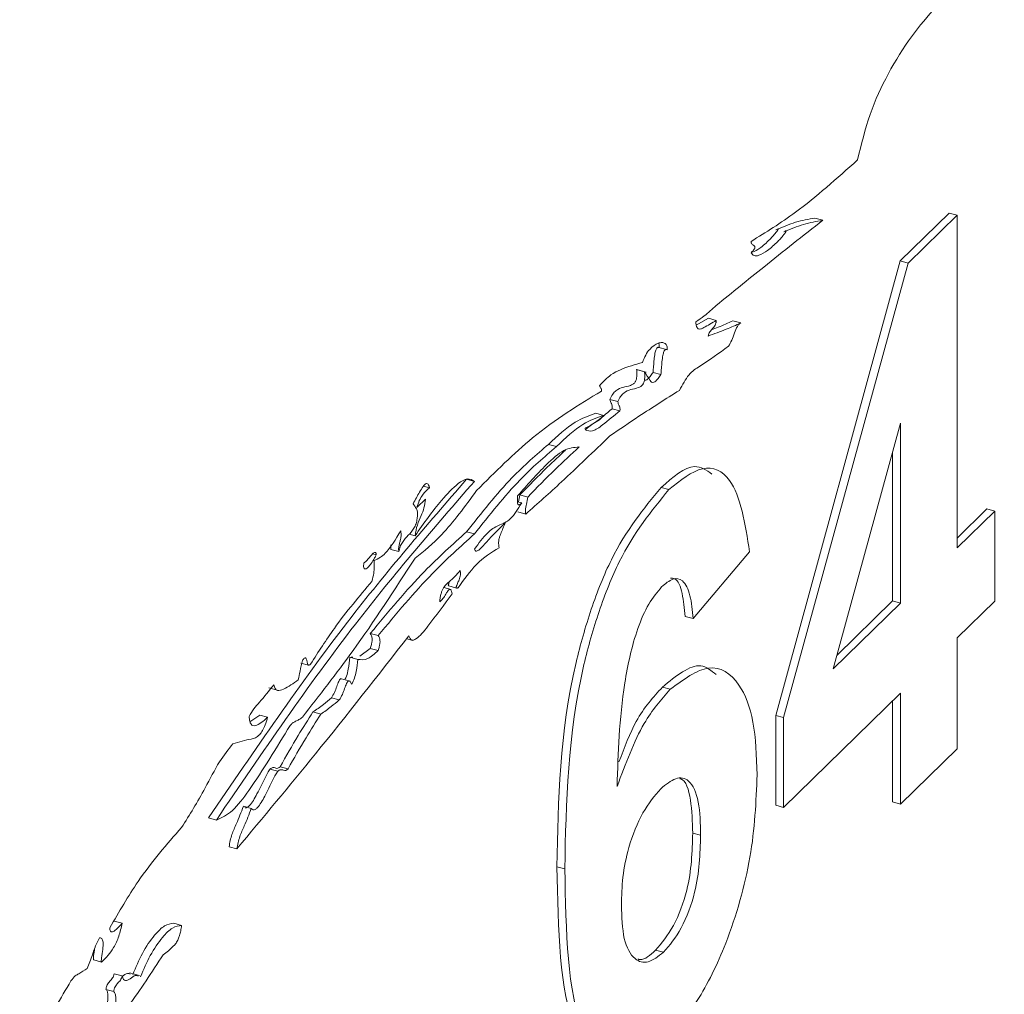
# Paper-space layout 'Sheet1' of a CAD drawing. Header units: millimetres. Extents: x 0 to 864, y 0 to 559.
# Tile 43 of 79: x 628.03 to 632.24, y 458.44 to 462.6. Entities that reach past the tile are written whole.
import ezdxf

# ---------------------------------------------------------------- set-up
doc = ezdxf.new("R2010")
doc.units = ezdxf.units.MM

psp = doc.layouts.new('Sheet1')

# ---------------------------------------------------------------- linework, layer by layer
at = {"color": 7, "linetype": 'Continuous', "lineweight": 15}
for p, q in [((631.7976, 461.5709), (632.0076, 461.7759)), ((632.0413, 461.7667), (632.0076, 461.7759)), ((631.4329, 461.7539), (631.4666, 461.7448)), ((631.8313, 461.5618), (632.0413, 461.7667)), ((632.0413, 461.7667), (632.0413, 460.3442)), ((631.2654, 459.6276), (631.7976, 461.5709)), ((631.2991, 459.6184), (631.8313, 461.5618)), ((631.8313, 461.5618), (631.7976, 461.5709)), ((630.9253, 461.2959), (630.9774, 461.3257)), ((630.9774, 461.3257), (631.0111, 461.3166)), ((631.0826, 461.3154), (631.1163, 461.3062)), ((630.7986, 461.1922), (630.765, 461.2014)), ((630.7112, 461.0956), (630.6691, 461.107)), ((630.6707, 461.1062), (630.7044, 461.097)), ((630.7405, 461.0945), (630.7742, 461.0853)), ((630.5565, 460.979), (630.5902, 460.9698)), ((630.5655, 460.9392), (630.5992, 460.9301)), ((630.4955, 460.9195), (630.5292, 460.9103)), ((631.7993, 460.8776), (631.5114, 459.827)), ((631.7993, 460.108), (631.7993, 460.8776)), ((630.2938, 460.7868), (630.3275, 460.7776)), ((631.7656, 460.1172), (631.7656, 460.7546)), ((629.9431, 460.6378), (629.9768, 460.6286)), ((629.7589, 460.6084), (629.7842, 460.6015)), ((630.8085, 460.5931), (630.7748, 460.6022)), ((629.7668, 460.5521), (629.7315, 460.5177)), ((630.1708, 460.5704), (630.2045, 460.5612)), ((629.7227, 460.5201), (629.7315, 460.5177)), ((630.1606, 460.5411), (630.1788, 460.5361)), ((632.0413, 460.3863), (632.169, 460.5109)), ((632.2027, 460.5017), (632.169, 460.5109)), ((630.1622, 460.4977), (630.1959, 460.4885)), ((632.0413, 460.3442), (632.2027, 460.5017)), ((632.2027, 460.5017), (632.2027, 460.1165)), ((630.1023, 460.453), (630.1086, 460.4512)), ((629.6973, 460.4027), (629.7225, 460.3959)), ((629.9431, 460.4127), (629.9768, 460.4036)), ((629.6192, 460.3371), (629.6529, 460.328)), ((629.5427, 460.3188), (629.5566, 460.315)), ((631.1539, 460.3268), (630.9118, 460.042)), ((629.8772, 460.1656), (629.8462, 460.174)), ((629.8668, 460.1813), (629.9005, 460.1722)), ((631.5114, 459.827), (631.7993, 460.108)), ((631.5271, 459.8844), (631.7656, 460.1172)), ((631.7993, 460.108), (631.7656, 460.1172)), ((632.2027, 460.1165), (632.0413, 459.959)), ((630.9118, 460.042), (630.8781, 460.0512)), ((629.5312, 459.9783), (629.5649, 459.9692)), ((632.0413, 459.959), (632.0413, 459.4848)), ((629.6868, 459.9559), (629.7133, 459.9487)), ((629.4435, 459.8763), (629.4772, 459.8671)), ((629.4497, 459.8769), (629.4562, 459.8775)), ((629.4866, 459.8804), (629.5312, 459.9142)), ((629.5312, 459.9142), (629.5649, 459.905)), ((629.2335, 459.8514), (629.2672, 459.8422)), ((629.4449, 459.774), (629.4028, 459.7855)), ((630.8143, 459.7393), (630.7806, 459.7485)), ((629.0971, 459.7451), (629.1392, 459.7337)), ((631.7993, 459.7228), (631.2991, 459.2345)), ((631.7993, 459.2486), (631.7993, 459.7228)), ((629.3648, 459.703), (629.3985, 459.6938)), ((631.7656, 459.2577), (631.7656, 459.6899)), ((629.0165, 459.601), (629.0583, 459.6292)), ((629.0583, 459.6292), (629.092, 459.6201)), ((629.2859, 459.6424), (629.3196, 459.6332)), ((631.2654, 459.2437), (631.2654, 459.6276)), ((631.2991, 459.6184), (631.2654, 459.6276)), ((631.2991, 459.2345), (631.2991, 459.6184)), ((632.0413, 459.4848), (631.7993, 459.2486)), ((629.1019, 459.3982), (629.1356, 459.389)), ((629.1455, 459.4086), (629.1792, 459.3994)), ((631.2991, 459.2345), (631.2654, 459.2437)), ((631.7993, 459.2486), (631.7656, 459.2577)), ((628.9882, 459.2391), (629.0219, 459.2299)), ((628.839, 459.1897), (628.8727, 459.1806)), ((630.9441, 459.1154), (630.9104, 459.1246)), ((628.927, 459.0665), (628.9607, 459.0574)), ((630.3632, 458.9717), (630.3295, 458.9809)), ((628.4359, 458.7482), (628.4696, 458.739)), ((628.6903, 458.7392), (628.724, 458.7301)), ((630.7855, 458.6148), (630.7518, 458.6239)), ((628.3484, 458.5822), (628.3821, 458.5731)), ((628.5435, 458.5152), (628.5014, 458.5267)), ((628.4359, 458.5229), (628.4696, 458.5138)), ((628.4006, 458.4565), (628.4343, 458.4474))]:
    psp.add_line(p, q, dxfattribs=at)
for points, knots in [([(632.413, 463.0064), (632.2596, 462.9159), (632.0372, 462.7848), (631.7786, 462.4475), (631.6635, 462.2007), (631.6316, 462.069), (631.6156, 462.0031)], [0, 0, 0, 0, 0.539346, 0.782583, 0.891264, 1, 1, 1, 1]), ([(631.6156, 462.0031), (631.5269, 461.9236), (631.3736, 461.7862), (631.2232, 461.6934), (631.1599, 461.6544)], [0, 0, 0, 0, 0.579169, 1, 1, 1, 1]), ([(631.4666, 461.7448), (631.3825, 461.6786), (631.2308, 461.5592), (631.0789, 461.4357), (631.0111, 461.3807)], [0, 0, 0, 0, 0.554221, 1, 1, 1, 1]), ([(631.2663, 461.7042), (631.2946, 461.7161), (631.3514, 461.7399), (631.4057, 461.7492), (631.4329, 461.7539)], [0, 0, 0, 0, 0.49846, 1, 1, 1, 1]), ([(631.3, 461.6951), (631.3283, 461.707), (631.3851, 461.7308), (631.4394, 461.7401), (631.4666, 461.7448)], [0, 0, 0, 0, 0.49846, 1, 1, 1, 1]), ([(631.1599, 461.6062), (631.164, 461.6011), (631.1729, 461.5902), (631.198, 461.595), (631.232, 461.615), (631.2695, 461.6487), (631.2957, 461.6766), (631.3076, 461.6932), (631.3095, 461.6971), (631.3099, 461.6983), (631.31, 461.6989), (631.31, 461.6993), (631.31, 461.6997), (631.3098, 461.6999), (631.3093, 461.7003), (631.3079, 461.7), (631.3047, 461.6985), (631.302, 461.6965), (631.3, 461.6951)], [0, 0, 0, 0, 0.111689, 0.23991, 0.467451, 0.720202, 0.89672, 0.925736, 0.932598, 0.934523, 0.936135, 0.9374, 0.938726, 0.940255, 0.942089, 0.951154, 0.965511, 1, 1, 1, 1]), ([(631.1655, 461.6078), (631.176, 461.6129), (631.2004, 461.6249), (631.2358, 461.6581), (631.262, 461.6857), (631.2739, 461.7024), (631.2758, 461.7062), (631.2762, 461.7074), (631.2763, 461.708), (631.2763, 461.7085), (631.2763, 461.7088), (631.2761, 461.7091), (631.2759, 461.7092), (631.2758, 461.7092), (631.2757, 461.7092)], [0, 0, 0, 0, 0.283943, 0.664371, 0.930056, 0.973729, 0.984057, 0.986955, 0.989381, 0.991286, 0.993281, 0.995583, 0.998343, 1, 1, 1, 1]), ([(631.1599, 461.6544), (631.1601, 461.6524), (631.1605, 461.6483), (631.1633, 461.6436), (631.1683, 461.6384), (631.1736, 461.6358), (631.1761, 461.631), (631.1764, 461.6294), (631.1764, 461.6278), (631.1761, 461.6262), (631.1754, 461.6243), (631.1741, 461.6218), (631.1721, 461.6189), (631.1673, 461.6131), (631.1631, 461.6092), (631.1599, 461.6062)], [0, 0, 0, 0, 0.074444, 0.160028, 0.311432, 0.554439, 0.585746, 0.611207, 0.62598, 0.640604, 0.657043, 0.688684, 0.732515, 0.791255, 1, 1, 1, 1]), ([(631.0111, 461.3807), (630.9939, 461.3646), (630.9645, 461.3371), (630.9357, 461.3187), (630.9237, 461.3111)], [0, 0, 0, 0, 0.584692, 1, 1, 1, 1]), ([(630.9237, 461.3111), (630.924, 461.3057), (630.9247, 461.2957), (630.9285, 461.2853), (630.935, 461.2792), (630.9448, 461.2793), (630.9709, 461.2927), (630.9931, 461.3059), (631.0111, 461.3166)], [0, 0, 0, 0, 0.088568, 0.165373, 0.238328, 0.352156, 0.477352, 1, 1, 1, 1]), ([(631.0111, 461.3166), (631.011, 461.3147), (631.0107, 461.3112), (631.0092, 461.3041), (631.0041, 461.2921), (630.9947, 461.2811), (630.9856, 461.2711), (630.9786, 461.2599), (630.9767, 461.253), (630.9759, 461.2497)], [0, 0, 0, 0, 0.0671371, 0.1258752, 0.2376123, 0.4983945, 0.7727111, 0.8902413, 1, 1, 1, 1]), ([(630.9759, 461.2497), (631.0017, 461.2589), (631.0481, 461.2752), (631.0953, 461.2967), (631.1163, 461.3062)], [0, 0, 0, 0, 0.5562574, 1, 1, 1, 1]), ([(630.9914, 461.2772), (631.0009, 461.2806), (631.031, 461.2915), (631.0616, 461.3057), (631.0826, 461.3154)], [0, 0, 0, 0, 0.314418, 1, 1, 1, 1]), ([(631.1163, 461.3062), (631.1137, 461.3049), (631.1087, 461.3022), (631.0988, 461.2875), (631.0888, 461.2627), (631.0782, 461.2312), (631.0684, 461.2147), (631.0636, 461.2067)], [0, 0, 0, 0, 0.128279, 0.244456, 0.490593, 0.752697, 1, 1, 1, 1]), ([(630.8009, 461.1913), (630.8012, 461.1944), (630.8017, 461.2009), (630.7991, 461.2116), (630.7915, 461.2197), (630.7787, 461.2229), (630.7571, 461.2191), (630.7328, 461.2027), (630.7087, 461.1704), (630.6997, 461.1478), (630.6953, 461.1366)], [0, 0, 0, 0, 0.036879, 0.0768, 0.174868, 0.298042, 0.438093, 0.727838, 0.86526, 1, 1, 1, 1]), ([(630.7405, 461.0945), (630.7413, 461.1034), (630.7431, 461.1218), (630.7449, 461.1484), (630.7475, 461.1701), (630.7509, 461.185), (630.7534, 461.1925), (630.7564, 461.198), (630.7598, 461.2011), (630.7627, 461.202), (630.7643, 461.2013), (630.7649, 461.2011)], [0, 0, 0, 0, 0.2204372, 0.4543181, 0.6724681, 0.7429979, 0.8036361, 0.8514155, 0.9022231, 0.9647156, 1, 1, 1, 1]), ([(630.7672, 461.2004), (630.7674, 461.2035), (630.7679, 461.2099), (630.7667, 461.2167), (630.7649, 461.2186), (630.7642, 461.2193)], [0, 0, 0, 0, 0.366374, 0.762974, 1, 1, 1, 1]), ([(630.7742, 461.0853), (630.775, 461.0942), (630.7768, 461.1126), (630.7786, 461.1393), (630.7812, 461.161), (630.7846, 461.1759), (630.7871, 461.1833), (630.7901, 461.1888), (630.7935, 461.192), (630.7973, 461.1929), (630.7996, 461.1918), (630.8009, 461.1913)], [0, 0, 0, 0, 0.210709, 0.434268, 0.64279, 0.710207, 0.768169, 0.81384, 0.862405, 0.92214, 1, 1, 1, 1]), ([(631.0636, 461.2067), (631.0228, 461.1769), (630.9668, 461.1359), (630.8945, 461.0926), (630.8668, 461.0419), (630.8536, 461.0177)], [0, 0, 0, 0, 0.582663, 0.800858, 1, 1, 1, 1]), ([(630.6953, 461.1366), (630.6642, 461.128), (630.6201, 461.1158), (630.5582, 461.0858), (630.5277, 461.0544), (630.5113, 461.0375)], [0, 0, 0, 0, 0.523768, 0.743032, 1, 1, 1, 1]), ([(630.5565, 460.979), (630.5602, 460.9869), (630.5679, 461.003), (630.5878, 461.0221), (630.613, 461.0316), (630.6363, 461.0349), (630.6534, 461.0423), (630.6609, 461.0486), (630.6653, 461.0554), (630.6676, 461.0603), (630.6694, 461.066), (630.6712, 461.0754), (630.672, 461.0896), (630.6712, 461.1), (630.6707, 461.1062)], [0, 0, 0, 0, 0.0916357, 0.1880181, 0.4089316, 0.653862, 0.7303737, 0.7900404, 0.8091293, 0.8274683, 0.8464762, 0.8677445, 0.9223696, 1, 1, 1, 1]), ([(630.5902, 460.9698), (630.5939, 460.9777), (630.6016, 460.9938), (630.6215, 461.013), (630.6467, 461.0225), (630.67, 461.0257), (630.6871, 461.0332), (630.6946, 461.0394), (630.699, 461.0463), (630.7013, 461.0512), (630.7031, 461.0568), (630.7049, 461.0662), (630.7057, 461.0804), (630.7049, 461.0909), (630.7044, 461.097)], [0, 0, 0, 0, 0.0916357, 0.1880181, 0.4089316, 0.653862, 0.7303737, 0.7900404, 0.8091293, 0.8274683, 0.8464762, 0.8677445, 0.9223696, 1, 1, 1, 1]), ([(630.7044, 461.097), (630.7122, 461.0846), (630.722, 461.0692), (630.7343, 461.0509), (630.743, 461.0506), (630.7525, 461.0571), (630.7628, 461.0685), (630.7701, 461.0793), (630.7742, 461.0853)], [0, 0, 0, 0, 0.440928, 0.550557, 0.664104, 0.75297, 0.862153, 1, 1, 1, 1]), ([(630.7037, 461.0615), (630.7057, 461.061), (630.7101, 461.0599), (630.7188, 461.0664), (630.7291, 461.0776), (630.7364, 461.0884), (630.7405, 461.0945)], [0, 0, 0, 0, 0.193348, 0.406759, 0.668961, 1, 1, 1, 1]), ([(630.5206, 461.0144), (630.4224, 460.9551), (630.2458, 460.8484), (630.0658, 460.669), (629.9859, 460.5893)], [0, 0, 0, 0, 0.555782, 1, 1, 1, 1]), ([(630.5113, 461.0375), (630.5132, 461.0339), (630.5159, 461.0288), (630.5201, 461.0229), (630.5204, 461.0174), (630.5206, 461.0144)], [0, 0, 0, 0, 0.538813, 0.753207, 1, 1, 1, 1]), ([(630.8536, 461.0177), (630.7959, 460.9813), (630.6967, 460.9186), (630.5971, 460.8512), (630.5554, 460.8229)], [0, 0, 0, 0, 0.581559, 1, 1, 1, 1]), ([(630.5655, 460.9392), (630.5657, 460.9435), (630.566, 460.9511), (630.564, 460.9589), (630.561, 460.9638), (630.5576, 460.9688), (630.5569, 460.9755), (630.5565, 460.979)], [0, 0, 0, 0, 0.232148, 0.413354, 0.580046, 0.776934, 1, 1, 1, 1]), ([(630.5992, 460.9301), (630.5994, 460.9344), (630.5997, 460.942), (630.5977, 460.9498), (630.5947, 460.9546), (630.5913, 460.9597), (630.5906, 460.9663), (630.5902, 460.9698)], [0, 0, 0, 0, 0.232148, 0.413354, 0.580046, 0.776934, 1, 1, 1, 1]), ([(630.4485, 460.8539), (630.4627, 460.8619), (630.5012, 460.8836), (630.5406, 460.9177), (630.5655, 460.9392)], [0, 0, 0, 0, 0.368803, 1, 1, 1, 1]), ([(630.45, 460.8488), (630.4604, 460.8454), (630.4828, 460.8381), (630.5356, 460.8782), (630.5746, 460.91), (630.5992, 460.9301)], [0, 0, 0, 0, 0.240821, 0.520808, 1, 1, 1, 1]), ([(630.2938, 460.7868), (630.332, 460.8226), (630.4011, 460.8873), (630.4663, 460.9095), (630.4955, 460.9195)], [0, 0, 0, 0, 0.553159, 1, 1, 1, 1]), ([(630.3275, 460.7776), (630.3657, 460.8134), (630.4348, 460.8781), (630.5, 460.9004), (630.5292, 460.9103)], [0, 0, 0, 0, 0.553159, 1, 1, 1, 1]), ([(630.5292, 460.9103), (630.5235, 460.9036), (630.5111, 460.889), (630.4852, 460.8777), (630.4643, 460.8605), (630.45, 460.8488)], [0, 0, 0, 0, 0.212445, 0.4631, 1, 1, 1, 1]), ([(630.5554, 460.8229), (630.4867, 460.7562), (630.3668, 460.6397), (630.247, 460.5338), (630.1959, 460.4885)], [0, 0, 0, 0, 0.572994, 1, 1, 1, 1]), ([(629.9431, 460.4127), (630.0077, 460.4943), (630.1241, 460.6412), (630.2416, 460.742), (630.2938, 460.7868)], [0, 0, 0, 0, 0.555235, 1, 1, 1, 1]), ([(629.9768, 460.4036), (630.0414, 460.4852), (630.1578, 460.6321), (630.2753, 460.7328), (630.3275, 460.7776)], [0, 0, 0, 0, 0.555235, 1, 1, 1, 1]), ([(630.424, 460.7755), (630.4029, 460.7736), (630.3589, 460.7697), (630.2678, 460.6868), (630.2019, 460.6127), (630.1611, 460.5668)], [0, 0, 0, 0, 0.259107, 0.541132, 1, 1, 1, 1]), ([(630.1708, 460.5704), (630.2099, 460.6106), (630.2751, 460.6776), (630.3402, 460.7379), (630.3663, 460.7621)], [0, 0, 0, 0, 0.600124, 1, 1, 1, 1]), ([(630.2045, 460.5612), (630.2436, 460.6014), (630.3168, 460.6764), (630.39, 460.744), (630.424, 460.7755)], [0, 0, 0, 0, 0.53438, 1, 1, 1, 1]), ([(630.7748, 460.6022), (630.8254, 460.6462), (630.9083, 460.7181), (630.9687, 460.6761), (630.9922, 460.6599)], [0, 0, 0, 0, 0.611483, 1, 1, 1, 1]), ([(630.8085, 460.5931), (630.8577, 460.6326), (630.9561, 460.7115), (631.1024, 460.6446), (631.1344, 460.4473), (631.1539, 460.3268)], [0, 0, 0, 0, 0.280754, 0.560899, 1, 1, 1, 1]), ([(628.839, 459.1897), (629.0361, 459.4786), (629.3989, 460.0104), (629.7725, 460.4411), (629.9431, 460.6378)], [0, 0, 0, 0, 0.543343, 1, 1, 1, 1]), ([(629.9768, 460.6286), (629.9673, 460.6342), (629.9473, 460.6458), (629.8971, 460.6143), (629.8212, 460.5342), (629.7602, 460.4488), (629.7225, 460.3959)], [0, 0, 0, 0, 0.139564, 0.2925719, 0.5616717, 1, 1, 1, 1]), ([(628.8727, 459.1806), (629.0698, 459.4695), (629.4326, 460.0012), (629.8062, 460.4319), (629.9768, 460.6286)], [0, 0, 0, 0, 0.543343, 1, 1, 1, 1]), ([(629.7842, 460.6015), (629.7832, 460.6056), (629.7813, 460.6129), (629.7767, 460.6191), (629.7689, 460.6203), (629.7562, 460.6072), (629.7377, 460.5749), (629.7235, 460.5497), (629.7141, 460.5331)], [0, 0, 0, 0, 0.1070549, 0.1924954, 0.266512, 0.4331486, 0.627706, 1, 1, 1, 1]), ([(629.7315, 460.5177), (629.7344, 460.5275), (629.7403, 460.5478), (629.7595, 460.579), (629.7744, 460.5925), (629.7842, 460.6015)], [0, 0, 0, 0, 0.240164, 0.497369, 1, 1, 1, 1]), ([(630.3295, 458.9809), (630.3352, 459.2666), (630.3424, 459.6242), (630.4731, 460.0839), (630.5881, 460.3741), (630.7002, 460.5111), (630.7748, 460.6022)], [0, 0, 0, 0, 0.499464, 0.625198, 0.75092, 1, 1, 1, 1]), ([(630.3632, 458.9717), (630.3689, 459.2574), (630.3761, 459.615), (630.5068, 460.0748), (630.6218, 460.3649), (630.7339, 460.502), (630.8085, 460.5931)], [0, 0, 0, 0, 0.499464, 0.625198, 0.75092, 1, 1, 1, 1]), ([(629.9859, 460.5893), (629.9362, 460.5214), (629.8491, 460.4021), (629.7606, 460.3307), (629.7225, 460.3)], [0, 0, 0, 0, 0.56949, 1, 1, 1, 1]), ([(629.7225, 460.3959), (629.7252, 460.4115), (629.7306, 460.4421), (629.748, 460.4786), (629.7625, 460.5156), (629.7653, 460.5396), (629.7668, 460.5521)], [0, 0, 0, 0, 0.283597, 0.554243, 0.765721, 1, 1, 1, 1]), ([(630.1611, 460.5668), (630.1607, 460.5615), (630.16, 460.5517), (630.1603, 460.5393), (630.1621, 460.5315), (630.1651, 460.528), (630.1689, 460.5279), (630.1735, 460.5307), (630.1769, 460.5342), (630.1788, 460.5361)], [0, 0, 0, 0, 0.2123396, 0.3872831, 0.5326769, 0.6328619, 0.7371733, 0.856676, 1, 1, 1, 1]), ([(630.165, 460.5399), (630.165, 460.54), (630.1668, 460.5502), (630.1688, 460.5604), (630.1708, 460.5704)], [0, 0, 0, 0, 0.01427, 1, 1, 1, 1]), ([(630.1959, 460.4885), (630.1955, 460.4936), (630.1948, 460.5027), (630.196, 460.5176), (630.1999, 460.5369), (630.2026, 460.5512), (630.2045, 460.5612)], [0, 0, 0, 0, 0.2453321, 0.4373751, 0.605853, 1, 1, 1, 1]), ([(629.7141, 460.5331), (629.7191, 460.526), (629.7251, 460.5175), (629.7316, 460.5061), (629.7332, 460.4975), (629.7333, 460.485), (629.7322, 460.475), (629.7315, 460.4693)], [0, 0, 0, 0, 0.492873, 0.591447, 0.7001, 0.831378, 1, 1, 1, 1]), ([(630.1788, 460.5361), (630.163, 460.5106), (630.1299, 460.4572), (630.0812, 460.4435), (630.0294, 460.4111), (629.9952, 460.3642), (629.9768, 460.339)], [0, 0, 0, 0, 0.236594, 0.495944, 0.728582, 1, 1, 1, 1]), ([(629.7315, 460.4693), (629.731, 460.4655), (629.7301, 460.4582), (629.7258, 460.4435), (629.7136, 460.4196), (629.6931, 460.3975), (629.6731, 460.3758), (629.658, 460.3502), (629.6546, 460.3353), (629.6529, 460.328)], [0, 0, 0, 0, 0.060612, 0.115829, 0.228075, 0.497666, 0.772807, 0.888563, 1, 1, 1, 1]), ([(629.9768, 460.339), (629.9775, 460.3367), (629.979, 460.3323), (629.9851, 460.3292), (630.002, 460.3379), (630.044, 460.3888), (630.082, 460.4254), (630.1086, 460.4512)], [0, 0, 0, 0, 0.0388031, 0.0770792, 0.1658621, 0.4130155, 1, 1, 1, 1]), ([(630.1086, 460.4512), (630.102, 460.4355), (630.0938, 460.4158), (630.0839, 460.3915), (630.081, 460.3787), (630.08, 460.367), (630.0802, 460.3556), (630.0813, 460.3484), (630.0819, 460.3444)], [0, 0, 0, 0, 0.441786, 0.551735, 0.66673, 0.756175, 0.864699, 1, 1, 1, 1]), ([(629.5312, 459.9783), (629.6086, 460.0711), (629.7455, 460.2353), (629.8832, 460.359), (629.9431, 460.4127)], [0, 0, 0, 0, 0.565267, 1, 1, 1, 1]), ([(629.6617, 460.4176), (629.6398, 460.3813), (629.6114, 460.3343), (629.572, 460.3004), (629.5565, 460.2937), (629.5475, 460.2897)], [0, 0, 0, 0, 0.58778, 0.759657, 1, 1, 1, 1]), ([(629.5649, 459.9692), (629.6423, 460.062), (629.7792, 460.2262), (629.9169, 460.3498), (629.9768, 460.4036)], [0, 0, 0, 0, 0.565267, 1, 1, 1, 1]), ([(629.6529, 460.328), (629.6525, 460.3337), (629.652, 460.3439), (629.6556, 460.3613), (629.6593, 460.3741), (629.6619, 460.3854), (629.6632, 460.3955), (629.6633, 460.4067), (629.6623, 460.4137), (629.6617, 460.4176)], [0, 0, 0, 0, 0.210055, 0.369684, 0.521098, 0.613467, 0.715633, 0.839479, 1, 1, 1, 1]), ([(629.6192, 460.3371), (629.6186, 460.3428), (629.618, 460.3489), (629.6194, 460.3562), (629.6195, 460.3567)], [0, 0, 0, 0, 0.92703, 1, 1, 1, 1]), ([(630.0819, 460.3444), (630.0494, 460.3251), (629.9908, 460.2902), (629.9326, 460.2094), (629.9067, 460.1734)], [0, 0, 0, 0, 0.554982, 1, 1, 1, 1]), ([(629.7225, 460.3), (629.6347, 460.1646), (629.4766, 459.9207), (629.3134, 459.713), (629.2407, 459.6206)], [0, 0, 0, 0, 0.5552027, 1, 1, 1, 1]), ([(629.5034, 460.2795), (629.503, 460.2758), (629.5024, 460.2691), (629.5029, 460.2609), (629.5046, 460.2557), (629.5081, 460.253), (629.514, 460.2547), (629.5233, 460.2626), (629.5357, 460.2779), (629.5465, 460.2948), (629.5537, 460.3079), (629.5557, 460.3129), (629.5566, 460.315)], [0, 0, 0, 0, 0.080522, 0.145433, 0.201262, 0.254761, 0.351616, 0.46351, 0.658166, 0.887109, 0.953972, 1, 1, 1, 1]), ([(629.5566, 460.315), (629.5564, 460.3168), (629.5561, 460.3203), (629.5547, 460.3238), (629.5525, 460.3251), (629.5471, 460.3244), (629.537, 460.3144), (629.5248, 460.2998), (629.5132, 460.2859), (629.5065, 460.2815), (629.5034, 460.2795)], [0, 0, 0, 0, 0.0564351, 0.1052621, 0.1522152, 0.2018072, 0.4060983, 0.6527807, 0.8417127, 1, 1, 1, 1]), ([(629.5475, 460.2897), (629.5479, 460.2806), (629.5487, 460.2641), (629.5466, 460.2339), (629.5414, 460.2129), (629.5384, 460.2007)], [0, 0, 0, 0, 0.339843, 0.620735, 1, 1, 1, 1]), ([(629.9153, 460.247), (629.8999, 460.2296), (629.8787, 460.2056), (629.8531, 460.1862), (629.8401, 460.1675), (629.8336, 460.1482), (629.8301, 460.1314), (629.8288, 460.1196), (629.8281, 460.113)], [0, 0, 0, 0, 0.454464, 0.626125, 0.763433, 0.82698, 0.903197, 1, 1, 1, 1]), ([(629.9067, 460.1734), (629.9054, 460.1729), (629.9031, 460.172), (629.9006, 460.1719), (629.8994, 460.1727), (629.8989, 460.1736), (629.8986, 460.1748), (629.8988, 460.1768), (629.8995, 460.1799), (629.9014, 460.1851), (629.9053, 460.1944), (629.9101, 460.2055), (629.9145, 460.218), (629.9167, 460.2274), (629.9174, 460.2354), (629.917, 460.2419), (629.9159, 460.2452), (629.9153, 460.247)], [0, 0, 0, 0, 0.08942, 0.150131, 0.171944, 0.189701, 0.2052, 0.220475, 0.253673, 0.296148, 0.380377, 0.560923, 0.666075, 0.767761, 0.836556, 0.911654, 1, 1, 1, 1]), ([(630.9118, 460.042), (630.9087, 460.0764), (630.9025, 460.1451), (630.8724, 460.2091), (630.8262, 460.2181), (630.7937, 460.1911), (630.7775, 460.1776)], [0, 0, 0, 0, 0.2807717, 0.5600456, 0.7797798, 1, 1, 1, 1]), ([(630.8781, 460.0512), (630.8749, 460.0849), (630.8683, 460.1521), (630.8453, 460.2137), (630.8215, 460.2148), (630.8158, 460.2151)], [0, 0, 0, 0, 0.432666, 0.863023, 1, 1, 1, 1]), ([(629.5384, 460.2007), (629.4843, 460.1372), (629.395, 460.0324), (629.3095, 459.8998), (629.2758, 459.8476)], [0, 0, 0, 0, 0.6063551, 1, 1, 1, 1]), ([(629.8668, 460.1814), (629.8667, 460.1814), (629.8662, 460.1814), (629.8657, 460.1819), (629.8652, 460.1827), (629.8649, 460.1839), (629.8651, 460.186), (629.8658, 460.1891), (629.8676, 460.194), (629.8691, 460.1976), (629.8701, 460.1999)], [0, 0, 0, 0, 0.0395, 0.133499, 0.210021, 0.276814, 0.342639, 0.485702, 0.668745, 1, 1, 1, 1]), ([(630.7775, 460.1776), (630.7586, 460.1551), (630.7207, 460.1102), (630.658, 459.9645), (630.5977, 459.6819), (630.5912, 459.4673), (630.5869, 459.3238)], [0, 0, 0, 0, 0.1248343, 0.2498639, 0.4983417, 1, 1, 1, 1]), ([(629.8807, 460.148), (629.8467, 460.1013), (629.796, 460.0318), (629.7396, 459.9608), (629.7164, 459.9492), (629.7077, 459.9493), (629.7006, 459.9552), (629.698, 459.9639), (629.6967, 459.9684)], [0, 0, 0, 0, 0.537188, 0.797955, 0.851068, 0.900215, 0.948333, 1, 1, 1, 1]), ([(629.8281, 460.113), (629.8328, 460.1176), (629.8418, 460.1262), (629.8526, 460.1438), (629.8609, 460.1568), (629.8672, 460.1651), (629.8726, 460.1677), (629.8762, 460.1645), (629.8789, 460.1579), (629.8801, 460.1516), (629.8807, 460.148)], [0, 0, 0, 0, 0.224939, 0.426639, 0.543815, 0.642992, 0.73138, 0.798542, 0.884985, 1, 1, 1, 1]), ([(629.6967, 459.9684), (629.5635, 459.7983), (629.3189, 459.4859), (629.0728, 459.1915), (628.9607, 459.0574)], [0, 0, 0, 0, 0.544463, 1, 1, 1, 1]), ([(629.5312, 459.9142), (629.5329, 459.9199), (629.536, 459.9303), (629.5389, 459.9453), (629.5394, 459.9588), (629.5367, 459.9702), (629.5332, 459.9754), (629.5312, 459.9783)], [0, 0, 0, 0, 0.213602, 0.389265, 0.547869, 0.748838, 1, 1, 1, 1]), ([(629.5649, 459.905), (629.5666, 459.9107), (629.5697, 459.9211), (629.5726, 459.9361), (629.5731, 459.9496), (629.5704, 459.9611), (629.5669, 459.9663), (629.5649, 459.9692)], [0, 0, 0, 0, 0.213602, 0.389265, 0.547869, 0.748838, 1, 1, 1, 1]), ([(629.2758, 459.8476), (629.2745, 459.8462), (629.2722, 459.8436), (629.2689, 459.8419), (629.266, 459.8422), (629.2637, 459.8455), (629.2614, 459.8533), (629.2598, 459.8646), (629.2566, 459.8735), (629.2524, 459.8741), (629.2492, 459.8723), (629.2452, 459.8683), (629.2423, 459.8643), (629.2407, 459.862)], [0, 0, 0, 0, 0.075937, 0.138134, 0.193169, 0.273801, 0.359897, 0.541971, 0.708348, 0.764038, 0.826942, 0.90357, 1, 1, 1, 1]), ([(629.422, 459.7802), (629.4246, 459.7853), (629.4315, 459.7986), (629.4396, 459.8337), (629.442, 459.8596), (629.4435, 459.8763)], [0, 0, 0, 0, 0.182404, 0.475656, 1, 1, 1, 1]), ([(629.4772, 459.8671), (629.4912, 459.8657), (629.5183, 459.8631), (629.5497, 459.8913), (629.5649, 459.905)], [0, 0, 0, 0, 0.51581, 1, 1, 1, 1]), ([(629.2407, 459.862), (629.2373, 459.8468), (629.2312, 459.8195), (629.2256, 459.7922), (629.2231, 459.7802)], [0, 0, 0, 0, 0.558682, 1, 1, 1, 1]), ([(629.4512, 459.7617), (629.4555, 459.7697), (629.4641, 459.7859), (629.4734, 459.8244), (629.4757, 459.8504), (629.4772, 459.8671)], [0, 0, 0, 0, 0.262887, 0.527273, 1, 1, 1, 1]), ([(630.7806, 459.7485), (630.8392, 459.7968), (630.9278, 459.87), (630.9899, 459.8193), (631.011, 459.8021)], [0, 0, 0, 0, 0.6608195, 1, 1, 1, 1]), ([(630.8143, 459.7393), (630.8711, 459.7815), (630.9848, 459.8659), (631.1081, 459.7849), (631.1771, 459.6119), (631.1831, 459.4536), (631.1861, 459.3744)], [0, 0, 0, 0, 0.2793262, 0.5590106, 0.7792849, 1, 1, 1, 1]), ([(629.1185, 459.7591), (629.0981, 459.7333), (629.0698, 459.6974), (629.0337, 459.6587), (629.0195, 459.6346), (629.0129, 459.6234)], [0, 0, 0, 0, 0.575839, 0.802656, 1, 1, 1, 1]), ([(629.2231, 459.7802), (629.2021, 459.7651), (629.1717, 459.7431), (629.1378, 459.7311), (629.1237, 459.7409), (629.1202, 459.7529), (629.1185, 459.7591)], [0, 0, 0, 0, 0.534803, 0.773235, 0.883772, 1, 1, 1, 1]), ([(629.3648, 459.703), (629.3694, 459.7103), (629.3782, 459.7245), (629.3874, 459.7505), (629.394, 459.7696), (629.3999, 459.7809), (629.404, 459.7847), (629.4061, 459.7843), (629.407, 459.7841)], [0, 0, 0, 0, 0.28593, 0.548687, 0.768112, 0.854812, 0.937274, 1, 1, 1, 1]), ([(629.3985, 459.6938), (629.4031, 459.7012), (629.4119, 459.7153), (629.4211, 459.7413), (629.4277, 459.7604), (629.4336, 459.7718), (629.4379, 459.7756), (629.4417, 459.7752), (629.4464, 459.7712), (629.4492, 459.7656), (629.4512, 459.7617)], [0, 0, 0, 0, 0.214399, 0.411422, 0.575955, 0.640965, 0.702798, 0.758829, 0.832685, 1, 1, 1, 1]), ([(630.5948, 459.4295), (630.6184, 459.491), (630.6709, 459.6281), (630.7416, 459.7057), (630.7806, 459.7485)], [0, 0, 0, 0, 0.448364, 1, 1, 1, 1]), ([(630.5869, 459.3238), (630.6232, 459.4212), (630.6881, 459.5955), (630.7756, 459.6953), (630.8143, 459.7393)], [0, 0, 0, 0, 0.559084, 1, 1, 1, 1]), ([(629.2859, 459.6424), (629.3008, 459.6527), (629.327, 459.6709), (629.3534, 459.6933), (629.3648, 459.703)], [0, 0, 0, 0, 0.567904, 1, 1, 1, 1]), ([(629.3196, 459.6332), (629.3345, 459.6436), (629.3607, 459.6617), (629.3871, 459.6841), (629.3985, 459.6938)], [0, 0, 0, 0, 0.567904, 1, 1, 1, 1]), ([(629.0129, 459.6234), (629.0135, 459.6162), (629.0147, 459.6026), (629.0207, 459.5893), (629.029, 459.5834), (629.0517, 459.5841), (629.0738, 459.6038), (629.092, 459.6201)], [0, 0, 0, 0, 0.129034, 0.24191, 0.350668, 0.464059, 1, 1, 1, 1]), ([(629.1455, 459.4086), (629.171, 459.4535), (629.2171, 459.5346), (629.2647, 459.6092), (629.2859, 459.6424)], [0, 0, 0, 0, 0.554528, 1, 1, 1, 1]), ([(629.1792, 459.3994), (629.2047, 459.4444), (629.2508, 459.5254), (629.2984, 459.6), (629.3196, 459.6332)], [0, 0, 0, 0, 0.554528, 1, 1, 1, 1]), ([(629.1883, 459.5851), (629.1303, 459.4897), (629.0504, 459.3582), (628.9414, 459.211), (628.8956, 459.1907), (628.8727, 459.1806)], [0, 0, 0, 0, 0.569173, 0.784301, 1, 1, 1, 1]), ([(629.092, 459.6201), (629.0885, 459.6089), (629.0822, 459.5887), (629.0704, 459.563), (629.0563, 459.5424), (629.0395, 459.5299), (629.0021, 459.5238), (628.9694, 459.5143), (628.9428, 459.5066)], [0, 0, 0, 0, 0.099542, 0.1809163, 0.2533643, 0.361674, 0.4806309, 1, 1, 1, 1]), ([(629.2407, 459.6206), (629.2385, 459.6184), (629.2334, 459.6136), (629.2236, 459.6085), (629.212, 459.6028), (629.1996, 459.597), (629.1918, 459.5888), (629.1883, 459.5851)], [0, 0, 0, 0, 0.125051, 0.282918, 0.564076, 0.806146, 1, 1, 1, 1]), ([(628.9428, 459.5066), (628.9236, 459.4822), (628.882, 459.4293), (628.8136, 459.2911), (628.7581, 459.2028), (628.724, 459.1484)], [0, 0, 0, 0, 0.2484492, 0.5369498, 1, 1, 1, 1]), ([(628.9957, 459.2336), (628.9959, 459.2335), (628.9984, 459.2316), (629.0051, 459.2343), (629.0226, 459.2485), (629.0492, 459.2953), (629.0731, 459.3457), (629.0913, 459.3825), (629.0987, 459.3934), (629.1019, 459.3982)], [0, 0, 0, 0, 0.005009, 0.089069, 0.173445, 0.460772, 0.802348, 0.91358, 1, 1, 1, 1]), ([(629.0219, 459.2299), (629.0244, 459.2274), (629.0291, 459.2227), (629.0387, 459.2248), (629.0564, 459.2398), (629.0829, 459.2859), (629.1068, 459.3365), (629.125, 459.3733), (629.1324, 459.3843), (629.1356, 459.389)], [0, 0, 0, 0, 0.085839, 0.163071, 0.240592, 0.504577, 0.818405, 0.920601, 1, 1, 1, 1]), ([(629.1019, 459.3982), (629.1061, 459.401), (629.1153, 459.4071), (629.1255, 459.4026), (629.1355, 459.4001), (629.1424, 459.4059), (629.1455, 459.4086)], [0, 0, 0, 0, 0.265815, 0.572913, 0.803384, 1, 1, 1, 1]), ([(629.1356, 459.389), (629.1398, 459.3919), (629.149, 459.398), (629.1592, 459.3934), (629.1692, 459.3909), (629.1761, 459.3967), (629.1792, 459.3994)], [0, 0, 0, 0, 0.265815, 0.572913, 0.803384, 1, 1, 1, 1]), ([(631.1861, 459.3744), (631.1812, 459.2588), (631.1713, 459.0282), (631.068, 458.6702), (630.932, 458.3922), (630.8376, 458.2869), (630.7903, 458.2342)], [0, 0, 0, 0, 0.280205, 0.559313, 0.779411, 1, 1, 1, 1]), ([(630.9441, 459.1154), (630.943, 459.1655), (630.9407, 459.2653), (630.9012, 459.3558), (630.8391, 459.368), (630.7953, 459.3321), (630.7734, 459.3142)], [0, 0, 0, 0, 0.280827, 0.559225, 0.779501, 1, 1, 1, 1]), ([(630.9104, 459.1246), (630.9088, 459.1731), (630.9056, 459.2696), (630.881, 459.3531), (630.8562, 459.3568), (630.8547, 459.3571)], [0, 0, 0, 0, 0.48723, 0.970247, 1, 1, 1, 1]), ([(630.7734, 459.3142), (630.7473, 459.2834), (630.6951, 459.2218), (630.636, 459.075), (630.6083, 458.9334), (630.6063, 458.8563), (630.6053, 458.8176)], [0, 0, 0, 0, 0.279845, 0.559077, 0.779095, 1, 1, 1, 1]), ([(628.927, 459.0665), (628.9304, 459.0843), (628.9373, 459.1193), (628.9632, 459.1733), (628.9787, 459.2141), (628.9882, 459.2391)], [0, 0, 0, 0, 0.284452, 0.562061, 1, 1, 1, 1]), ([(628.9607, 459.0574), (628.9641, 459.0751), (628.971, 459.1102), (628.9969, 459.1641), (629.0124, 459.2049), (629.0219, 459.2299)], [0, 0, 0, 0, 0.284452, 0.562061, 1, 1, 1, 1]), ([(628.724, 459.1484), (628.6609, 459.0771), (628.555, 458.9572), (628.4567, 458.7879), (628.4169, 458.7193)], [0, 0, 0, 0, 0.5947149, 1, 1, 1, 1]), ([(630.7518, 458.6239), (630.778, 458.655), (630.8303, 458.7171), (630.9042, 458.9143), (630.908, 459.0448), (630.9104, 459.1246)], [0, 0, 0, 0, 0.28075, 0.560237, 1, 1, 1, 1]), ([(630.7855, 458.6148), (630.8117, 458.6459), (630.864, 458.7079), (630.9379, 458.9051), (630.9417, 459.0356), (630.9441, 459.1154)], [0, 0, 0, 0, 0.28075, 0.560237, 1, 1, 1, 1]), ([(630.6408, 458.188), (630.6101, 458.1681), (630.5436, 458.1249), (630.4671, 458.1849), (630.3407, 458.3797), (630.3345, 458.7139), (630.3295, 458.9809)], [0, 0, 0, 0, 0.125602, 0.271974, 0.418339, 1, 1, 1, 1]), ([(630.7903, 458.2342), (630.7183, 458.1828), (630.61, 458.1054), (630.5003, 458.1733), (630.375, 458.3734), (630.3684, 458.706), (630.3632, 458.9717)], [0, 0, 0, 0, 0.248922, 0.37465, 0.500373, 1, 1, 1, 1]), ([(630.6053, 458.8176), (630.607, 458.7663), (630.6105, 458.6641), (630.6559, 458.5817), (630.7179, 458.563), (630.763, 458.5975), (630.7855, 458.6148)], [0, 0, 0, 0, 0.280501, 0.559381, 0.779875, 1, 1, 1, 1]), ([(628.4696, 458.739), (628.4655, 458.7203), (628.4573, 458.6829), (628.4345, 458.635), (628.4089, 458.5985), (628.3915, 458.582), (628.3821, 458.5731)], [0, 0, 0, 0, 0.252929, 0.505933, 0.732608, 1, 1, 1, 1]), ([(628.4169, 458.7193), (628.4171, 458.7164), (628.4175, 458.711), (628.4194, 458.7052), (628.4228, 458.7017), (628.4282, 458.7017), (628.444, 458.7109), (628.458, 458.7263), (628.4696, 458.739)], [0, 0, 0, 0, 0.081621, 0.152487, 0.219273, 0.32319, 0.439962, 1, 1, 1, 1]), ([(628.5151, 458.5198), (628.5283, 458.5511), (628.5562, 458.6169), (628.6046, 458.686), (628.6517, 458.7339), (628.6776, 458.7375), (628.6903, 458.7392)], [0, 0, 0, 0, 0.262623, 0.552359, 0.779726, 1, 1, 1, 1]), ([(628.5488, 458.5107), (628.562, 458.542), (628.5899, 458.6077), (628.6383, 458.6768), (628.6854, 458.7247), (628.7113, 458.7283), (628.724, 458.7301)], [0, 0, 0, 0, 0.262623, 0.552359, 0.779726, 1, 1, 1, 1]), ([(628.724, 458.7301), (628.7228, 458.7222), (628.7208, 458.708), (628.716, 458.6881), (628.7095, 458.6695), (628.7005, 458.653), (628.6784, 458.6294), (628.66, 458.6157), (628.6451, 458.6047)], [0, 0, 0, 0, 0.121461, 0.219523, 0.301861, 0.412338, 0.524047, 1, 1, 1, 1]), ([(628.3731, 458.6765), (628.3671, 458.6654), (628.3554, 458.6436), (628.3407, 458.5963), (628.3282, 458.5648), (628.3206, 458.5454)], [0, 0, 0, 0, 0.285524, 0.562286, 1, 1, 1, 1]), ([(628.3821, 458.5731), (628.3818, 458.5733), (628.3811, 458.5739), (628.3806, 458.576), (628.3803, 458.5815), (628.3824, 458.5992), (628.3864, 458.6222), (628.3886, 458.6465), (628.3881, 458.6615), (628.3849, 458.6712), (628.38, 458.6764), (628.3755, 458.6765), (628.3731, 458.6765)], [0, 0, 0, 0, 0.020483, 0.041562, 0.065277, 0.157968, 0.415263, 0.553611, 0.687741, 0.778704, 0.87924, 1, 1, 1, 1]), ([(628.3484, 458.5822), (628.3481, 458.5825), (628.3474, 458.583), (628.3469, 458.5852), (628.3466, 458.5907), (628.3485, 458.6064), (628.3507, 458.6209), (628.3522, 458.631)], [0, 0, 0, 0, 0.054736, 0.111068, 0.174443, 0.422143, 1, 1, 1, 1]), ([(630.6749, 458.5863), (630.6785, 458.5851), (630.7006, 458.578), (630.7285, 458.603), (630.7518, 458.6239)], [0, 0, 0, 0, 0.166184, 1, 1, 1, 1]), ([(628.6451, 458.6047), (628.5964, 458.5296), (628.5047, 458.3879), (628.4095, 458.2724), (628.3647, 458.2181)], [0, 0, 0, 0, 0.530183, 1, 1, 1, 1]), ([(628.3206, 458.5454), (628.3084, 458.5374), (628.2913, 458.5263), (628.2681, 458.5149), (628.2569, 458.5009), (628.2506, 458.493)], [0, 0, 0, 0, 0.526177, 0.734882, 1, 1, 1, 1]), ([(628.2506, 458.493), (628.2073, 458.4186), (628.1472, 458.3154), (628.0662, 458.1933), (628.0428, 458.1209), (628.0315, 458.0861)], [0, 0, 0, 0, 0.573459, 0.795389, 1, 1, 1, 1]), ([(628.4006, 458.4565), (628.4008, 458.4583), (628.401, 458.4618), (628.4026, 458.4688), (628.4077, 458.4806), (628.4171, 458.4914), (628.4262, 458.5015), (628.4332, 458.5128), (628.435, 458.5196), (628.4359, 458.5229)], [0, 0, 0, 0, 0.065512, 0.123099, 0.23395, 0.495614, 0.771294, 0.889563, 1, 1, 1, 1]), ([(628.4343, 458.4474), (628.4345, 458.4492), (628.4347, 458.4526), (628.4363, 458.4596), (628.4414, 458.4714), (628.4508, 458.4822), (628.4598, 458.4923), (628.4669, 458.5036), (628.4687, 458.5105), (628.4696, 458.5138)], [0, 0, 0, 0, 0.065512, 0.123099, 0.23395, 0.495614, 0.771294, 0.889563, 1, 1, 1, 1]), ([(628.4696, 458.5138), (628.4714, 458.5081), (628.4747, 458.4979), (628.4862, 458.491), (628.5043, 458.5017), (628.5242, 458.5187), (628.5344, 458.5145), (628.5384, 458.5129)], [0, 0, 0, 0, 0.1596982, 0.2889113, 0.5402742, 0.821, 1, 1, 1, 1]), ([(628.4705, 458.5116), (628.4781, 458.5177), (628.4907, 458.5276), (628.5007, 458.5236), (628.5047, 458.522)], [0, 0, 0, 0, 0.603934, 1, 1, 1, 1]), ([(628.4006, 458.3757), (628.4033, 458.385), (628.4086, 458.4036), (628.4096, 458.4283), (628.4072, 458.4472), (628.4028, 458.4534), (628.4006, 458.4565)], [0, 0, 0, 0, 0.275532, 0.556492, 0.778685, 1, 1, 1, 1]), ([(628.4343, 458.3666), (628.437, 458.3758), (628.4423, 458.3945), (628.4433, 458.4192), (628.4409, 458.438), (628.4365, 458.4442), (628.4343, 458.4474)], [0, 0, 0, 0, 0.275532, 0.556492, 0.778685, 1, 1, 1, 1])]:
    psp.add_open_spline(points, degree=3, knots=knots, dxfattribs=at)

doc.saveas('drawing.dxf')
